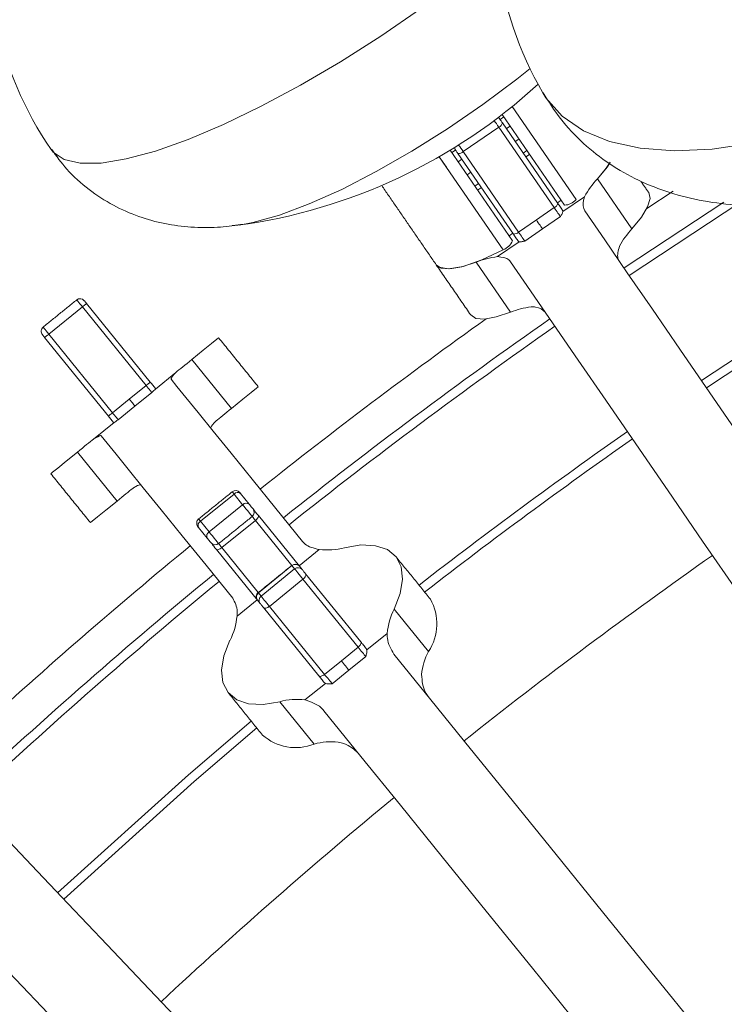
# Model space of a CAD drawing. Header units: millimetres. Extents: x 95 to 591, y 325 to 1119.
# Tile 31 of 55: x 318 to 338, y 602 to 629. Entities that reach past the tile are written whole.
import ezdxf

# ---------------------------------------------------------------- set-up
doc = ezdxf.new("R2010")
doc.units = ezdxf.units.MM

msp = doc.modelspace()

# ---------------------------------------------------------------- linework, layer by layer
at = {"color": 7, "linetype": 'Continuous', "lineweight": 15}
for p, q in [((333.423, 623.879), (331.694, 626.395)), ((331.97, 626.614), (332.174, 626.318)), ((331.97, 626.614), (333.746, 624.03)), ((331.636, 626.257), (331.739, 626.328)), ((331.701, 626.163), (333.24, 623.924)), ((330.61, 625.367), (331.599, 626.046)), ((333.138, 623.807), (331.599, 626.046)), ((331.81, 626.005), (331.913, 626.076)), ((332.058, 625.644), (332.161, 625.715)), ((330.251, 625.404), (331.981, 622.888)), ((330.297, 625.337), (330.4, 625.408)), ((332.004, 623.074), (330.465, 625.314)), ((330.61, 625.367), (332.149, 623.127)), ((332.277, 625.326), (332.38, 625.397)), ((332.351, 625.217), (332.454, 625.288)), ((330.151, 624.928), (329.947, 625.224)), ((331.724, 622.639), (329.947, 625.224)), ((330.471, 625.084), (330.574, 625.155)), ((330.719, 624.723), (330.822, 624.794)), ((330.937, 624.405), (331.04, 624.476)), ((334.341, 624.609), (335.299, 623.216)), ((331.012, 624.297), (331.115, 624.367)), ((335.714, 623.788), (336.44, 624.264)), ((333.227, 623.943), (333.33, 624.014)), ((333.984, 624.111), (333.383, 623.697)), ((335.079, 622.132), (337.851, 623.959)), ((338.299, 623.949), (335.22, 621.926)), ((332.644, 623.467), (333.138, 623.807)), ((332.149, 623.127), (332.644, 623.467)), ((333.31, 623.558), (332.815, 623.218)), ((331.888, 623.023), (331.991, 623.094)), ((332.815, 623.218), (332.321, 622.878)), ((331.563, 622.447), (332.164, 622.86)), ((331.927, 620.899), (330.97, 622.292)), ((319.101, 620.294), (320.033, 621.049)), ((321.804, 618.863), (320.033, 621.049)), ((320.15, 621.144), (321.92, 618.958)), ((320.754, 618.014), (318.984, 620.2)), ((319.101, 620.294), (320.871, 618.108)), ((323.076, 619.589), (324.177, 618.229)), ((322.628, 619.226), (322.061, 618.767)), ((321.337, 618.486), (321.804, 618.863)), ((320.871, 618.108), (321.337, 618.486)), ((321.961, 618.669), (321.494, 618.292)), ((321.494, 618.292), (321.028, 617.914)), ((320.345, 617.377), (320.912, 617.836)), ((320.998, 615.654), (319.897, 617.014)), ((323.312, 615.093), (324.245, 615.849)), ((324.485, 615.551), (324.245, 615.849)), ((324.406, 615.888), (324.426, 615.864)), ((324.426, 615.864), (324.666, 615.566)), ((323.553, 614.796), (324.485, 615.551)), ((323.262, 615.155), (323.312, 615.093)), ((324.923, 615.25), (326.062, 613.842)), ((323.501, 614.622), (323.26, 614.92)), ((323.312, 615.093), (323.553, 614.796)), ((323.908, 614.358), (324.841, 615.113)), ((325.851, 613.865), (324.841, 615.113)), ((323.908, 614.358), (324.919, 613.109)), ((324.897, 612.899), (323.757, 614.306)), ((326.611, 614.307), (326.052, 613.855)), ((324.923, 613.104), (325.855, 613.86)), ((325.855, 613.86), (325.851, 613.865)), ((325.929, 613.768), (325.855, 613.86)), ((326.062, 613.842), (326.064, 613.84)), ((326.064, 613.84), (326.138, 613.749)), ((324.997, 613.013), (325.929, 613.768)), ((326.231, 613.635), (327.764, 611.741)), ((325.229, 612.727), (326.161, 613.482)), ((327.694, 611.589), (326.161, 613.482)), ((324.919, 613.109), (324.923, 613.104)), ((324.923, 613.104), (324.997, 613.013)), ((324.328, 612.458), (324.887, 612.911)), ((324.898, 612.897), (324.897, 612.899)), ((324.972, 612.805), (324.898, 612.897)), ((325.229, 612.727), (326.762, 610.833)), ((326.598, 610.797), (325.065, 612.691)), ((328.694, 612.652), (329.647, 611.474)), ((328.499, 611.976), (327.932, 611.517)), ((327.228, 611.211), (327.694, 611.589)), ((327.905, 611.329), (327.439, 610.951)), ((326.762, 610.833), (327.228, 611.211)), ((327.439, 610.951), (326.972, 610.574)), ((326.216, 610.127), (326.783, 610.586)), ((326.468, 608.899), (325.514, 610.077))]:
    msp.add_line(p, q, dxfattribs=at)
at = {"color": 7, "linetype": 'Continuous', "lineweight": 15, "flags": 128}
for points in [[(319.169, 625.419), (319.222, 625.351), (319.527, 625.143), (319.973, 625.041), (320.551, 625.047), (321.252, 625.161), (322.063, 625.38), (322.969, 625.702), (323.954, 626.119), (325.001, 626.625), (326.091, 627.21), (327.205, 627.864), (328.322, 628.576), (329.423, 629.333), (330.488, 630.121), (331.498, 630.926), (331.537, 630.958)], [(332.822, 627.002), (332.911, 626.86), (333.359, 626.352), (333.952, 625.944), (334.679, 625.644), (335.528, 625.458), (336.483, 625.388), (337.527, 625.437), (338.642, 625.603), (339.808, 625.883), (341.003, 626.272), (342.207, 626.763), (343.398, 627.348), (344.555, 628.016), (345.657, 628.755), (346.685, 629.552)], [(324.392, 623.322), (324.771, 623.394), (325.505, 623.601), (326.334, 623.911), (327.237, 624.316), (328.194, 624.808), (329.182, 625.375), (330.179, 626.002), (331.16, 626.677), (332.104, 627.382), (332.469, 627.672)], [(331.599, 626.046), (331.567, 626.094), (331.534, 626.142), (331.503, 626.187), (331.475, 626.228), (331.474, 626.228)], [(331.63, 626.267), (331.631, 626.265), (331.635, 626.26), (331.642, 626.249), (331.651, 626.236), (331.662, 626.22), (331.675, 626.201), (331.688, 626.182), (331.701, 626.163)], [(330.465, 625.314), (330.452, 625.333), (330.439, 625.352), (330.426, 625.37), (330.415, 625.386), (330.406, 625.4), (330.399, 625.41), (330.395, 625.416), (330.394, 625.417)], [(330.485, 625.548), (330.514, 625.507), (330.545, 625.462), (330.578, 625.414), (330.61, 625.367)], [(334.341, 624.609), (334.581, 624.902), (334.696, 625.071)], [(334.341, 624.609), (334.606, 624.937), (334.69, 625.063)], [(335.299, 623.216), (335.564, 623.543), (335.734, 623.828), (335.801, 624.059), (335.764, 624.225)], [(333.24, 623.924), (333.257, 623.899), (333.275, 623.873), (333.293, 623.847), (333.311, 623.821), (333.329, 623.795), (333.347, 623.769), (333.364, 623.743), (333.381, 623.719)], [(333.31, 623.558), (333.299, 623.574), (333.284, 623.596), (333.265, 623.623), (333.242, 623.656), (333.218, 623.692), (333.192, 623.73), (333.165, 623.769), (333.138, 623.807)], [(333.987, 623.719), (334.543, 622.911), (335.17, 621.999), (335.867, 620.985), (336.633, 619.87), (337.465, 618.659), (338.363, 617.353), (339.323, 615.956), (340.344, 614.471)], [(332.815, 623.218), (332.804, 623.234), (332.789, 623.256), (332.77, 623.284), (332.748, 623.316), (332.723, 623.352), (332.697, 623.39), (332.67, 623.429), (332.644, 623.467)], [(332.149, 623.127), (332.176, 623.089), (332.203, 623.05), (332.229, 623.012), (332.253, 622.976), (332.276, 622.944), (332.295, 622.916), (332.31, 622.894), (332.321, 622.878)], [(332.145, 622.869), (332.128, 622.894), (332.111, 622.919), (332.093, 622.945), (332.075, 622.971), (332.057, 622.997), (332.039, 623.023), (332.021, 623.049), (332.004, 623.074)], [(337.232, 618.999), (339.282, 620.357), (343.29, 622.872)], [(329.861, 622.219), (329.938, 622.152), (330.205, 622.103), (330.611, 622.173), (331.128, 622.355), (331.724, 622.639)], [(343.413, 622.659), (339.417, 620.151), (337.371, 618.796)], [(329.861, 622.219), (330.003, 622.125), (330.242, 622.105), (330.569, 622.162), (330.97, 622.292)], [(338.284, 613.055), (337.263, 614.54), (336.303, 615.937), (335.405, 617.243), (334.572, 618.454), (333.807, 619.569), (333.109, 620.583), (332.482, 621.495), (331.927, 622.303)], [(320.033, 621.049), (319.997, 621.094), (319.962, 621.137), (319.932, 621.175), (319.907, 621.206), (319.889, 621.228), (319.878, 621.241), (319.876, 621.244)], [(320.087, 621.222), (320.088, 621.22), (320.092, 621.215), (320.099, 621.206), (320.109, 621.194), (320.121, 621.179), (320.135, 621.162), (320.15, 621.144)], [(320.15, 621.144), (320.148, 621.142), (320.141, 621.137), (320.13, 621.128), (320.116, 621.116), (320.098, 621.102), (320.078, 621.086), (320.056, 621.068), (320.033, 621.049)], [(330.819, 620.826), (330.96, 620.731), (331.199, 620.712), (331.526, 620.769), (331.927, 620.899)], [(318.943, 620.489), (318.946, 620.486), (318.956, 620.473), (318.974, 620.45), (318.999, 620.419), (319.03, 620.382), (319.064, 620.339), (319.101, 620.294)], [(318.984, 620.2), (318.97, 620.218), (318.956, 620.235), (318.944, 620.25), (318.934, 620.262), (318.926, 620.271), (318.922, 620.276), (318.921, 620.278)], [(318.984, 620.2), (318.986, 620.202), (318.993, 620.207), (319.004, 620.216), (319.018, 620.227), (319.036, 620.242), (319.056, 620.258), (319.078, 620.276), (319.101, 620.294)], [(323.076, 619.589), (323.39, 619.843), (323.624, 620.033), (323.769, 620.15), (323.818, 620.19)], [(322.628, 619.226), (322.67, 619.26), (322.716, 619.297), (322.766, 619.338), (322.821, 619.382), (322.879, 619.429), (322.941, 619.48), (323.007, 619.533), (323.076, 619.589)], [(322.497, 619.04), (322.661, 618.837), (322.911, 618.528), (323.246, 618.115), (323.664, 617.599), (324.165, 616.98), (324.748, 616.26), (325.411, 615.442), (326.152, 614.526)], [(321.92, 618.958), (321.918, 618.956), (321.911, 618.951), (321.9, 618.942), (321.886, 618.93), (321.868, 618.916), (321.848, 618.899), (321.826, 618.882), (321.804, 618.863)], [(321.961, 618.669), (321.956, 618.675), (321.946, 618.687), (321.931, 618.706), (321.912, 618.73), (321.888, 618.759), (321.862, 618.791), (321.833, 618.827), (321.804, 618.863)], [(321.92, 618.958), (321.94, 618.933), (321.96, 618.909), (321.979, 618.884), (321.999, 618.861), (322.017, 618.838), (322.035, 618.815), (322.053, 618.794), (322.069, 618.774)], [(324.177, 618.229), (324.491, 618.483), (324.726, 618.673), (324.87, 618.79), (324.919, 618.83)], [(321.494, 618.292), (321.49, 618.297), (321.48, 618.309), (321.465, 618.328), (321.445, 618.352), (321.422, 618.381), (321.395, 618.414), (321.367, 618.449), (321.337, 618.486)], [(324.177, 618.229), (324.112, 618.176), (324.049, 618.125), (323.989, 618.077), (323.933, 618.031), (323.881, 617.989), (323.832, 617.949), (323.787, 617.913), (323.746, 617.879)], [(320.754, 618.014), (320.757, 618.016), (320.763, 618.021), (320.774, 618.03), (320.789, 618.041), (320.806, 618.056), (320.826, 618.072), (320.848, 618.09), (320.871, 618.108)], [(320.904, 617.83), (320.887, 617.85), (320.87, 617.871), (320.852, 617.894), (320.833, 617.917), (320.814, 617.941), (320.794, 617.965), (320.774, 617.989), (320.754, 618.014)], [(320.871, 618.108), (320.901, 618.072), (320.929, 618.036), (320.956, 618.004), (320.979, 617.975), (320.999, 617.95), (321.014, 617.932), (321.024, 617.92), (321.028, 617.914)], [(319.897, 617.014), (319.966, 617.07), (320.032, 617.124), (320.094, 617.174), (320.152, 617.221), (320.206, 617.265), (320.257, 617.306), (320.303, 617.343), (320.345, 617.377)], [(324.209, 612.953), (323.468, 613.868), (322.805, 614.687), (322.222, 615.406), (321.721, 616.025), (321.303, 616.542), (320.969, 616.955), (320.719, 617.263), (320.554, 617.467)], [(319.155, 616.414), (319.204, 616.453), (319.348, 616.57), (319.583, 616.76), (319.897, 617.014)], [(321.43, 616.004), (321.389, 615.97), (321.343, 615.934), (321.295, 615.894), (321.242, 615.852), (321.186, 615.806), (321.127, 615.758), (321.064, 615.708), (320.998, 615.654)], [(324.245, 615.849), (324.221, 615.878), (324.204, 615.898), (324.196, 615.909), (324.195, 615.91)], [(320.256, 615.054), (320.305, 615.093), (320.45, 615.21), (320.684, 615.4), (320.998, 615.654)], [(324.75, 615.225), (324.75, 615.225), (324.738, 615.24), (324.711, 615.273), (324.673, 615.32), (324.626, 615.378), (324.576, 615.44), (324.527, 615.5), (324.485, 615.551)], [(324.666, 615.566), (324.683, 615.546), (324.702, 615.522), (324.723, 615.497), (324.741, 615.474), (324.757, 615.455), (324.767, 615.442), (324.772, 615.436), (324.772, 615.436)], [(324.763, 615.447), (324.764, 615.445), (324.774, 615.434), (324.791, 615.413), (324.815, 615.383), (324.846, 615.345), (324.882, 615.3), (324.923, 615.25)], [(324.841, 615.113), (324.815, 615.144), (324.793, 615.172), (324.773, 615.196), (324.758, 615.215), (324.75, 615.225)], [(324.923, 615.25), (324.927, 615.24), (324.927, 615.226), (324.922, 615.21), (324.913, 615.192), (324.9, 615.173), (324.883, 615.152), (324.863, 615.132), (324.841, 615.113)], [(323.26, 614.92), (323.251, 614.931), (323.244, 614.939), (323.24, 614.944), (323.24, 614.944)], [(323.607, 614.492), (323.606, 614.492), (323.602, 614.498), (323.591, 614.511), (323.576, 614.53), (323.557, 614.553), (323.537, 614.578), (323.517, 614.602), (323.501, 614.622)], [(323.553, 614.796), (323.595, 614.745), (323.643, 614.685), (323.693, 614.623), (323.74, 614.565), (323.779, 614.517), (323.805, 614.485), (323.817, 614.47), (323.817, 614.469)], [(323.757, 614.306), (323.716, 614.356), (323.68, 614.401), (323.649, 614.439), (323.625, 614.469), (323.608, 614.49), (323.599, 614.501), (323.597, 614.503)], [(323.908, 614.358), (323.885, 614.34), (323.861, 614.325), (323.837, 614.312), (323.815, 614.303), (323.796, 614.298), (323.779, 614.297), (323.766, 614.299), (323.757, 614.306)], [(323.817, 614.469), (323.826, 614.46), (323.841, 614.441), (323.86, 614.417), (323.883, 614.389), (323.908, 614.358)], [(328.694, 612.652), (328.862, 613.086), (328.928, 613.484), (328.888, 613.828), (328.745, 614.105), (328.504, 614.303), (328.175, 614.413), (327.772, 614.432), (327.312, 614.357)], [(326.161, 613.482), (326.128, 613.523), (326.092, 613.568), (326.055, 613.613), (326.02, 613.656), (325.988, 613.696), (325.962, 613.728), (325.942, 613.753), (325.929, 613.768)], [(326.138, 613.749), (326.143, 613.743), (326.151, 613.733), (326.162, 613.72), (326.174, 613.704), (326.188, 613.687), (326.203, 613.669), (326.217, 613.651), (326.231, 613.635)], [(326.161, 613.482), (326.183, 613.501), (326.202, 613.522), (326.218, 613.544), (326.23, 613.566), (326.237, 613.586), (326.24, 613.605), (326.238, 613.621), (326.231, 613.635)], [(324.997, 613.013), (325.009, 612.998), (325.029, 612.973), (325.056, 612.94), (325.087, 612.901), (325.122, 612.858), (325.159, 612.813), (325.195, 612.768), (325.229, 612.727)], [(325.065, 612.691), (325.052, 612.707), (325.037, 612.725), (325.023, 612.743), (325.008, 612.76), (324.996, 612.776), (324.985, 612.789), (324.977, 612.799), (324.972, 612.805)], [(325.229, 612.727), (325.205, 612.709), (325.181, 612.695), (325.156, 612.684), (325.133, 612.677), (325.111, 612.674), (325.092, 612.675), (325.076, 612.681), (325.065, 612.691)], [(324.133, 611.783), (323.965, 611.349), (323.899, 610.951), (323.939, 610.606), (324.082, 610.329), (324.323, 610.131), (324.652, 610.021), (325.055, 610.003), (325.514, 610.077)], [(327.694, 611.589), (327.716, 611.608), (327.735, 611.629), (327.751, 611.651), (327.763, 611.672), (327.77, 611.693), (327.773, 611.712), (327.771, 611.728), (327.764, 611.741)], [(327.764, 611.741), (327.782, 611.719), (327.8, 611.697), (327.819, 611.673), (327.838, 611.65), (327.858, 611.625), (327.878, 611.601), (327.898, 611.576), (327.918, 611.552)], [(327.905, 611.329), (327.886, 611.352), (327.864, 611.38), (327.838, 611.412), (327.81, 611.446), (327.78, 611.483), (327.75, 611.519), (327.722, 611.555), (327.694, 611.589)], [(328.684, 611.399), (329.712, 610.131), (330.807, 608.777), (331.969, 607.342), (333.195, 605.829), (334.481, 604.241), (335.825, 602.582), (337.223, 600.855), (338.672, 599.065)], [(327.228, 611.211), (327.255, 611.178), (327.284, 611.142), (327.314, 611.105), (327.343, 611.069), (327.372, 611.034), (327.397, 611.002), (327.42, 610.974), (327.439, 610.951)], [(326.762, 610.833), (326.738, 610.816), (326.714, 610.802), (326.689, 610.791), (326.666, 610.784), (326.644, 610.781), (326.625, 610.782), (326.61, 610.788), (326.598, 610.797)], [(326.752, 610.608), (326.732, 610.632), (326.712, 610.657), (326.692, 610.681), (326.672, 610.706), (326.653, 610.73), (326.634, 610.753), (326.616, 610.776), (326.598, 610.797)], [(326.762, 610.833), (326.789, 610.8), (326.818, 610.764), (326.848, 610.728), (326.877, 610.691), (326.905, 610.656), (326.931, 610.625), (326.954, 610.597), (326.972, 610.574)], [(336.729, 597.492), (335.28, 599.282), (333.882, 601.008), (332.538, 602.668), (331.252, 604.256), (330.027, 605.769), (328.865, 607.204), (327.769, 608.557), (326.741, 609.826)], [(319.344, 604.766), (322.977, 608.043), (324.722, 609.539)], [(324.877, 609.348), (323.139, 607.857), (319.514, 604.588)], [(315.401, 608.921), (316.076, 608.21), (316.838, 607.407), (317.686, 606.514), (318.616, 605.533), (319.628, 604.467), (320.719, 603.318), (321.886, 602.088), (323.126, 600.781)], [(321.313, 599.06), (320.072, 600.367), (318.905, 601.597), (317.815, 602.746), (316.803, 603.812), (315.872, 604.793), (315.025, 605.686), (314.263, 606.489), (313.588, 607.2)]]:
    msp.add_lwpolyline(points, dxfattribs=at)
at = {"color": 7, "linetype": 'Continuous', "lineweight": 15}
for centre, radius, start, end in [((341.482, 632.002), 10, 120, 210), ((327.41, 631.083), 10, 124.5, 214.5), ((322.287, 638.537), 15.359, 277.7109, 312.6368), ((331.506, 626.182), 0.15, 34.5, 58.8319), ((331.53, 626.21), 0.177, 293.1213, 344.8967), ((330.517, 625.502), 0.15, 190.1681, 214.5), ((330.483, 625.49), 0.177, 264.1128, 315.8713), ((335.975, 623.062), 2.25, 136.5542, 152.2129), ((333.069, 623.97), 0.178, 293.1401, 344.8809), ((333.423, 624.301), 0.422, 269.96, 320.012), ((332.022, 623.251), 0.177, 264.1052, 315.8737), ((336.998, 621.617), 2.333, 136.7441, 151.2594), ((331.586, 623.039), 0.422, 288.9909, 339.04), ((331.829, 620.212), 2.25, 96.7884, 112.4446), ((319.97, 621.127), 0.15, 39, 129), ((332.811, 618.74), 2.333, 97.7406, 112.2552), ((418.71, 498.241), 150.5, 125.53254, 128.52412), ((418.71, 498.241), 149.476, 124.97915, 128.52085), ((319.038, 620.372), 0.15, 129, 219), ((418.71, 498.241), 149.226, 124.97995, 128.52005), ((418.71, 498.241), 145.675, 124.99165, 127.81998), ((418.71, 498.241), 145.428, 124.99248, 127.81798), ((324.289, 615.794), 0.15, 39, 129), ((324.343, 615.759), 0.133, 51.7522, 137.6584), ((324.584, 615.462), 0.133, 51.7528, 137.6581), ((324.656, 615.341), 0.15, 309, 39), ((323.357, 615.039), 0.15, 129, 219), ((323.38, 614.978), 0.133, 120.3395, 206.2499), ((323.62, 614.681), 0.133, 120.3452, 206.2428), ((418.71, 498.241), 150.5, 129.47588, 132.46746), ((323.723, 614.586), 0.15, 219, 309), ((326.838, 616.075), 1.782, 262.6781, 285.4396), ((418.71, 498.241), 141.5, 125.00615, 128.49385), ((325.946, 613.748), 0.15, 39, 129), ((325.95, 613.746), 0.148, 39.7517, 129.7361), ((326.024, 613.654), 0.148, 39.7532, 129.7347), ((418.71, 498.241), 149.476, 129.47915, 133.02085), ((418.71, 498.241), 149.226, 129.47995, 133.02005), ((325.013, 612.993), 0.15, 129, 219), ((325.015, 612.988), 0.148, 128.2656, 218.2464), ((325.089, 612.897), 0.148, 128.2684, 218.2476), ((328.503, 612.242), 1.378, 326.1291, 29.8294), ((322.552, 612.604), 1.782, 332.56, 355.323), ((330.275, 611.831), 1.781, 152.5595, 175.3232), ((331.264, 610.64), 1.82, 152.7191, 174.0391), ((325.989, 608.36), 1.781, 82.6773, 105.4416), ((325.955, 610.178), 1.378, 228.171, 291.8705), ((326.948, 607.144), 1.82, 83.9621, 105.2802), ((418.71, 498.241), 141.5, 129.50615, 132.99385)]:
    msp.add_arc(centre, radius, start, end, dxfattribs=at)
for points, knots in [([(332.831, 627.001), (332.984, 626.756), (333.303, 626.244), (333.937, 625.58), (334.67, 625.003), (335.48, 624.546), (336.354, 624.202), (337.293, 623.972), (338.299, 623.857), (339.373, 623.86), (340.507, 624.002), (341.345, 624.165), (341.796, 624.314), (341.856, 624.334)], [0, 0, 0, 0, 0.084443, 0.176789, 0.267982, 0.359311, 0.452181, 0.548161, 0.648847, 0.755356, 0.867351, 0.982465, 1, 1, 1, 1]), ([(319.181, 625.426), (319.314, 625.239), (319.61, 624.822), (320.199, 624.302), (320.878, 623.86), (321.593, 623.546), (322.323, 623.346), (323.061, 623.252), (323.768, 623.246), (324.214, 623.305), (324.426, 623.333)], [0, 0, 0, 0, 0.109738, 0.24492, 0.374876, 0.501405, 0.626388, 0.752255, 0.882689, 1, 1, 1, 1]), ([(333.987, 623.719), (333.956, 623.808), (333.917, 623.919), (333.973, 624.079), (333.984, 624.111)], [0, 0, 0, 0, 0.799518, 1, 1, 1, 1]), ([(333.383, 623.697), (333.376, 623.677), (333.363, 623.636), (333.327, 623.585), (333.31, 623.558), (333.31, 623.558)], [0, 0, 0, 0, 0.482246, 0.991943, 1, 1, 1, 1]), ([(332.321, 622.878), (332.32, 622.878), (332.289, 622.871), (332.228, 622.856), (332.185, 622.859), (332.164, 622.86)], [0, 0, 0, 0, 0.0080716, 0.5177793, 1, 1, 1, 1]), ([(334.952, 622.739), (334.918, 622.615), (334.873, 622.452), (334.933, 622.348), (334.947, 622.323)], [0, 0, 0, 0, 0.763347, 1, 1, 1, 1]), ([(331.563, 622.447), (331.687, 622.431), (331.842, 622.411), (331.913, 622.321), (331.927, 622.303)], [0, 0, 0, 0, 0.799527, 1, 1, 1, 1]), ([(332.887, 620.907), (332.815, 620.968), (332.721, 621.049), (332.539, 621.051), (332.497, 621.051)], [0, 0, 0, 0, 0.763344, 1, 1, 1, 1]), ([(322.497, 619.04), (322.504, 619.07), (322.513, 619.107), (322.609, 619.206), (322.628, 619.226)], [0, 0, 0, 0, 0.799521, 1, 1, 1, 1]), ([(322.061, 618.767), (322.049, 618.755), (322.026, 618.73), (321.982, 618.689), (321.961, 618.67), (321.961, 618.669)], [0, 0, 0, 0, 0.48223, 0.991833, 1, 1, 1, 1]), ([(321.028, 617.914), (321.028, 617.914), (321.004, 617.897), (320.955, 617.863), (320.926, 617.845), (320.912, 617.836)], [0, 0, 0, 0, 0.008153, 0.5177734, 1, 1, 1, 1]), ([(323.746, 617.879), (323.678, 617.806), (323.59, 617.709), (323.599, 617.683), (323.601, 617.677)], [0, 0, 0, 0, 0.7633155, 1, 1, 1, 1]), ([(320.345, 617.377), (320.426, 617.424), (320.529, 617.484), (320.55, 617.47), (320.554, 617.467)], [0, 0, 0, 0, 0.799509, 1, 1, 1, 1]), ([(321.658, 616.104), (321.627, 616.103), (321.586, 616.102), (321.46, 616.023), (321.43, 616.004)], [0, 0, 0, 0, 0.763334, 1, 1, 1, 1]), ([(326.611, 614.307), (326.462, 614.343), (326.276, 614.387), (326.173, 614.503), (326.152, 614.526)], [0, 0, 0, 0, 0.799539, 1, 1, 1, 1]), ([(324.209, 612.953), (324.269, 612.84), (324.344, 612.699), (324.331, 612.499), (324.328, 612.458)], [0, 0, 0, 0, 0.799519, 1, 1, 1, 1]), ([(328.684, 611.399), (328.604, 611.536), (328.504, 611.708), (328.5, 611.931), (328.499, 611.976)], [0, 0, 0, 0, 0.799521, 1, 1, 1, 1]), ([(327.932, 611.517), (327.933, 611.489), (327.936, 611.431), (327.915, 611.364), (327.905, 611.329), (327.905, 611.329)], [0, 0, 0, 0, 0.482122, 0.99186, 1, 1, 1, 1]), ([(329.455, 610.829), (329.47, 610.654), (329.489, 610.424), (329.612, 610.258), (329.64, 610.218)], [0, 0, 0, 0, 0.763313, 1, 1, 1, 1]), ([(326.972, 610.574), (326.972, 610.574), (326.936, 610.571), (326.866, 610.565), (326.81, 610.579), (326.783, 610.586)], [0, 0, 0, 0, 0.008141, 0.517878, 1, 1, 1, 1]), ([(326.216, 610.127), (326.38, 610.072), (326.587, 610.003), (326.716, 609.855), (326.741, 609.826)], [0, 0, 0, 0, 0.7995028, 1, 1, 1, 1]), ([(327.698, 608.645), (327.58, 608.752), (327.425, 608.893), (327.194, 608.942), (327.139, 608.954)], [0, 0, 0, 0, 0.763353, 1, 1, 1, 1])]:
    msp.add_open_spline(points, degree=3, knots=knots, dxfattribs=at)
for points in [[(319.177, 625.425), (319.353, 625.2)], [(335.764, 624.225), (335.544, 624.544)], [(328.347, 624.423), (329.861, 622.219)], [(333.381, 623.719), (333.383, 623.697)], [(324.192, 623.307), (324.484, 623.342)], [(332.164, 622.86), (332.145, 622.869)], [(329.861, 622.219), (330.819, 620.826)], [(319.876, 621.244), (318.943, 620.489)], [(324.919, 618.83), (323.818, 620.19)], [(319.155, 616.414), (320.256, 615.054)], [(324.195, 615.91), (323.262, 615.155)], [(323.817, 614.469), (324.75, 615.225)], [(329.699, 612.927), (328.745, 614.105)], [(325.851, 613.865), (324.919, 613.109)], [(327.918, 611.552), (327.932, 611.517)], [(326.783, 610.586), (326.752, 610.608)], [(324.082, 610.329), (325.036, 609.151)]]:
    msp.add_open_spline(points, degree=1, dxfattribs=at)

doc.saveas('drawing.dxf')
